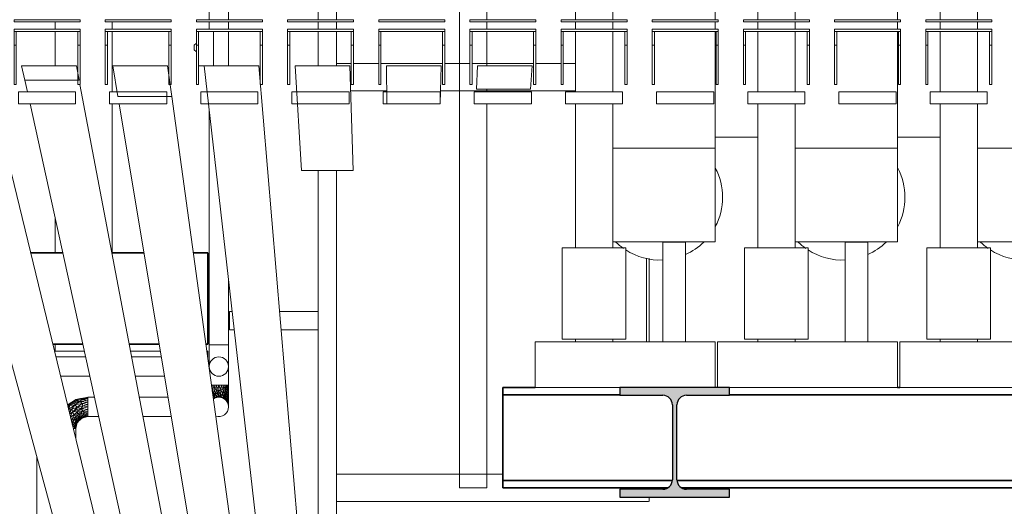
# Model space of a CAD drawing. Header units: millimetres. Extents: x 61846 to 198573, y 13020 to 52988.
# Tile 79 of 150: x 135405 to 137565, y 21435 to 22501. Entities that reach past the tile are written whole.
import ezdxf

# ---------------------------------------------------------------- set-up
doc = ezdxf.new("R2010")
doc.units = ezdxf.units.MM
for name, color, linetype, lineweight in [('A-FLOR', 192, 'Continuous', 50), ('A-GENM', 13, 'Continuous', 18), ('I-WALL', 2, 'Continuous', 25), ('M-HVAC-DUCT', 70, 'Continuous', 18), ('P-PIPE', 3, 'Continuous', 18), ('S-BEAM', 12, 'Continuous', 35)]:
    doc.layers.add(name, color=color, linetype=linetype, lineweight=lineweight)

# ---------------------------------------------------------------- blocks, each defined once
blk = doc.blocks.new('Round Duct_NLRS_57_DU_verz staal _T-stuk__DNL_6890406 - Round Duct_NLRS_57_DU_verz staal _T-stuk__DNL_6890406-423675-GZ lierenkamer 1')
at = {"layer": 'M-HVAC-DUCT', "color": 7, "lineweight": 9}
for p, q in [((70972.4, 22496), (70972.4, 22480)), ((71097.4, 22480), (71097.4, 22496)), ((70972.4, 22475), (70972.4, 22400)), ((71097.4, 22343.3), (71097.4, 22475)), ((71097.4, 21990), (71097.4, 22316.7)), ((70972.4, 22065.5), (70972.4, 21990)), ((70972.4, 21790), (70972.4, 21775))]:
    blk.add_line(p, q, dxfattribs=at)
blk = doc.blocks.new('NLRS_65_FAD_LB_nevenindicator_gen_ISR_NLRS_65_FAD_LB_nevenindicator_DNL_3672119 - NLRS_65_FAD_LB_nevenindicator_gen_ISR_NLRS_65_FAD_LB_nevenindicator_DNL_3672119-605727-GZ lierenkamer 1')
at = {"layer": 'A-GENM', "color": 7, "lineweight": 9}
for p, q in [((71320.1, 22475), (71320.1, 22400)), ((71320.1, 22400), (71320.1, 22475)), ((71282.1, 22449.4), (71277.6, 22445)), ((71277.6, 22445), (71282.1, 22449.4)), ((71277.6, 22435), (71277.6, 22445)), ((71277.6, 22445), (71277.6, 22435)), ((71277.6, 22435), (71282.1, 22430.6)), ((71282.1, 22430.6), (71277.6, 22435)), ((71298.9, 22400), (71287.1, 22400)), ((71287.1, 22400), (71298.9, 22400))]:
    blk.add_line(p, q, dxfattribs=at)
blk = doc.blocks.new('NLRS_65_FAD_LB_nevenindicator_gen_ISR_NLRS_65_FAD_LB_nevenindicator_DNL_3672119 - NLRS_65_FAD_LB_nevenindicator_gen_ISR_NLRS_65_FAD_LB_nevenindicator_DNL_3672119-605731-GZ lierenkamer 1')
blk.add_blockref('NLRS_65_FAD_LB_nevenindicator_gen_ISR_NLRS_65_FAD_LB_nevenindicator_DNL_3672119 - NLRS_65_FAD_LB_nevenindicator_gen_ISR_NLRS_65_FAD_LB_nevenindicator_DNL_3672119-605727-GZ lierenkamer 1', (0, 0))
blk = doc.blocks.new('Pipe Types_NLRS_55_PI_UN_Staal - gekoeldwater_DNL_7028416 - Pipe Types_NLRS_55_PI_UN_Staal - gekoeldwater_DNL_7028416-613172-GZ lierenkamer 1')
at = {"layer": 'P-PIPE', "color": 7, "lineweight": 9}
blk.add_line((70932.5, 19747.1), (70932.5, 21542.1), dxfattribs=at)
blk = doc.blocks.new('Pipe Types_NLRS_55_PI_UN_Staal - gekoeldwater_DNL_7028453 - Pipe Types_NLRS_55_PI_UN_Staal - gekoeldwater_DNL_7028453-613184-GZ lierenkamer 1')
at = {"layer": 'P-PIPE', "color": 7, "lineweight": 9}
for p, q in [((71012.2, 21605), (71014.6, 21605)), ((71014.6, 21605), (71017.5, 21605)), ((71017.5, 21582.8), (71017.5, 21605))]:
    blk.add_line(p, q, dxfattribs=at)
blk = doc.blocks.new('Pipe Types_NLRS_55_PI_UN_Staal - gekoeldwater_DNL_7743122 - Pipe Types_NLRS_55_PI_UN_Staal - gekoeldwater_DNL_7743122-613698-GZ lierenkamer 1')
at = {"layer": 'P-PIPE', "color": 7, "lineweight": 9}
for start, end in [(0, 180), (180, 0)]:
    blk.add_arc((71331.5, 21741), 21.2, start, end, dxfattribs=at)
blk = doc.blocks.new('Pipe Types_NLRS_55_PI_UN_Staal - gekoeldwater_DNL_7743124 - Pipe Types_NLRS_55_PI_UN_Staal - gekoeldwater_DNL_7743124-613710-GZ lierenkamer 1')
at = {"layer": 'P-PIPE', "color": 7, "lineweight": 9}
for start, end in [(0, 125.2139), (250.4636, 0)]:
    blk.add_arc((71331.5, 21652.5), 21.2, start, end, dxfattribs=at)
blk = doc.blocks.new('Pipe Types_NLRS_55_PI_UN_Staal - gekoeldwater_DNL_7743413 - Pipe Types_NLRS_55_PI_UN_Staal - gekoeldwater_DNL_7743413-613722-GZ lierenkamer 1')
at = {"layer": 'P-PIPE', "color": 7, "lineweight": 9}
for p, q in [((71039.1, 21762.2), (70973.9, 21762.2)), ((71205.5, 21762.2), (71140.2, 21762.2)), ((70984.2, 21719.8), (71048.4, 21719.8)), ((71148.3, 21719.8), (71212.5, 21719.8))]:
    blk.add_line(p, q, dxfattribs=at)
blk = doc.blocks.new('Pipe Types_NLRS_55_PI_UN_Staal - gekoeldwater_DNL_7743415 - Pipe Types_NLRS_55_PI_UN_Staal - gekoeldwater_DNL_7743415-613734-GZ lierenkamer 1')
at = {"layer": 'P-PIPE', "color": 7, "lineweight": 9}
for p, q in [((71058.5, 21673.7), (71043.8, 21673.7)), ((71043.8, 21670.9), (71043.8, 21673.7)), ((71043.8, 21667.5), (71043.8, 21670.9)), ((71043.8, 21663.1), (71043.8, 21667.5)), ((71220.3, 21673.7), (71157.1, 21673.7)), ((71043.8, 21658), (71043.8, 21663.1)), ((71043.8, 21652.5), (71043.8, 21658)), ((71043.8, 21641.9), (71043.8, 21652.5)), ((71043.8, 21637.5), (71043.8, 21641.9)), ((71043.8, 21634.1), (71043.8, 21637.5)), ((71043.8, 21631.3), (71043.8, 21634.1)), ((71043.8, 21631.3), (71067.8, 21631.3)), ((71165.2, 21631.3), (71227.3, 21631.3))]:
    blk.add_line(p, q, dxfattribs=at)
blk = doc.blocks.new('NLRS_50_PIF_UN_Staal bocht_gen_ISR_NLRS_55_PIF_UN_Staal bocht - gekoeldwater_DNL_7743689 - NLRS_50_PIF_UN_Staal bocht_gen_ISR_NLRS_55_PIF_UN_Staal bocht - gekoeldwater_DNL_7743689-613742-GZ lierenkamer 1')
at = {"layer": 'P-PIPE', "color": 7, "lineweight": 9}
for p, q in [((71003, 21658.9), (71014.5, 21666.4)), ((71003, 21658.9), (71014.5, 21666.4)), ((71017.5, 21668.5), (71006.3, 21661)), ((71014.5, 21666.4), (71006.3, 21661)), ((71006.3, 21661), (71014.5, 21666.4)), ((71014.5, 21666.4), (71007.8, 21660.3)), ((71016.9, 21665), (71007.8, 21660.3)), ((71014.5, 21666.4), (71027.7, 21670.7)), ((71017.5, 21668.5), (71014.5, 21666.4)), ((71014.5, 21666.4), (71016.9, 21665)), ((71016.9, 21665), (71015.7, 21661.1)), ((71016.9, 21665), (71027.7, 21670.7)), ((71031.1, 21668.7), (71016.9, 21665)), ((71027.4, 21664.3), (71016.9, 21665)), ((71030.6, 21671.1), (71017.5, 21668.5)), ((71027.7, 21670.7), (71017.5, 21668.5)), ((71017.5, 21668.5), (71027.7, 21670.7)), ((71031.1, 21668.7), (71027.4, 21664.3)), ((71043.8, 21667.5), (71027.4, 21664.3)), ((71043.8, 21673), (71027.7, 21670.7)), ((71043.8, 21673), (71027.7, 21670.7)), ((71043.8, 21670.9), (71027.7, 21670.7)), ((71031.1, 21668.7), (71027.7, 21670.7)), ((71043.8, 21673.7), (71030.6, 21671.1)), ((71043.8, 21673), (71030.6, 21671.1)), ((71043.8, 21673), (71030.6, 21671.1)), ((71043.8, 21670.9), (71031.1, 21668.7)), ((71043.8, 21667.5), (71031.1, 21668.7)), ((71043.8, 21673), (71043.8, 21673.7)), ((71043.8, 21673.7), (71043.8, 21673)), ((71043.8, 21673), (71043.8, 21670.9)), ((71043.8, 21670.9), (71043.8, 21667.5)), ((71043.8, 21667.5), (71043.8, 21663.1)), ((71006.3, 21661), (70999.5, 21656.5)), ((70999.6, 21656.3), (71006.3, 21661)), ((71006.3, 21661), (70999.6, 21656.3)), ((71003, 21658.9), (70999.6, 21656.3)), ((71003, 21658.9), (70999.6, 21656.3)), ((71003, 21658.9), (70999.9, 21655.1)), ((71000.2, 21653.9), (71007.8, 21660.3)), ((71004.7, 21655.7), (71000.4, 21653)), ((71000.8, 21651.5), (71004.7, 21655.7)), ((71015.4, 21656.7), (71001.9, 21646.9)), ((71001.9, 21646.9), (71004.7, 21655.7)), ((71009, 21647.2), (71001.9, 21646.9)), ((71003, 21658.9), (71007.8, 21660.3)), ((71009, 21647.2), (71003.1, 21641.8)), ((71004.1, 21637.6), (71009, 21647.2)), ((71015.7, 21661.1), (71004.7, 21655.7)), ((71004.7, 21655.7), (71007.8, 21660.3)), ((71015.4, 21656.7), (71004.7, 21655.7)), ((71015.7, 21661.1), (71007.8, 21660.3)), ((71015.4, 21656.7), (71009, 21647.2)), ((71020.5, 21652), (71009, 21647.2)), ((71011.1, 21641.8), (71009, 21647.2)), ((71020.5, 21652), (71011.1, 21641.8)), ((71020, 21646.5), (71011.1, 21641.8)), ((71015.4, 21656.7), (71027.4, 21664.3)), ((71015.4, 21656.7), (71015.7, 21661.1)), ((71031.3, 21660.3), (71015.4, 21656.7)), ((71015.4, 21656.7), (71020.5, 21652)), ((71027.4, 21664.3), (71015.7, 21661.1)), ((71020.5, 21652), (71020, 21646.5)), ((71020, 21646.5), (71029.8, 21648.9)), ((71022.3, 21642.6), (71020, 21646.5)), ((71031.3, 21660.3), (71020.5, 21652)), ((71020.5, 21652), (71032.9, 21655.1)), ((71020.5, 21652), (71029.8, 21648.9)), ((71021.6, 21637.5), (71032.9, 21643.9)), ((71022.3, 21642.6), (71029.8, 21648.9)), ((71022.3, 21642.6), (71032.9, 21643.9)), ((71043.8, 21663.1), (71027.4, 21664.3)), ((71031.3, 21660.3), (71027.4, 21664.3)), ((71032.9, 21643.9), (71028, 21637.3)), ((71032.9, 21655.1), (71029.8, 21648.9)), ((71043.8, 21652.5), (71029.8, 21648.9)), ((71043.8, 21647), (71029.8, 21648.9)), ((71032.9, 21643.9), (71029.8, 21648.9)), ((71043.8, 21663.1), (71031.3, 21660.3)), ((71043.8, 21658), (71031.3, 21660.3)), ((71031.3, 21660.3), (71032.9, 21655.1)), ((71043.8, 21658), (71032.9, 21655.1)), ((71043.8, 21652.5), (71032.9, 21655.1)), ((71043.8, 21647), (71032.9, 21643.9)), ((71043.8, 21641.9), (71032.9, 21643.9)), ((71036.7, 21639.5), (71032.9, 21643.9)), ((71043.8, 21663.1), (71043.8, 21658)), ((71043.8, 21652.5), (71043.8, 21658)), ((71043.8, 21652.5), (71043.8, 21647)), ((71043.8, 21647), (71043.8, 21641.9)), ((71011.1, 21641.8), (71004.4, 21636.7)), ((71005.7, 21631.4), (71011.1, 21641.8)), ((71006, 21630.1), (71013.7, 21635.1)), ((71006.3, 21628.8), (71011.4, 21627.6)), ((71007.7, 21622.9), (71011.4, 21627.6)), ((71008.2, 21621), (71012.2, 21622)), ((71009.8, 21614.2), (71012.2, 21622)), ((71022.3, 21642.6), (71011.1, 21641.8)), ((71011.1, 21641.8), (71013.7, 21635.1)), ((71011.4, 21627.6), (71013.7, 21635.1)), ((71011.4, 21627.6), (71018.4, 21631.3)), ((71011.4, 21627.6), (71012.2, 21622)), ((71012.2, 21622), (71018.4, 21631.3)), ((71012.2, 21622), (71019.5, 21626.4)), ((71014.2, 21615.7), (71012.2, 21622)), ((71022.3, 21642.6), (71013.7, 21635.1)), ((71021.6, 21637.5), (71013.7, 21635.1)), ((71018.4, 21631.3), (71013.7, 21635.1)), ((71014.2, 21615.7), (71019.5, 21626.4)), ((71014.2, 21615.7), (71020.3, 21623.1)), ((71017.1, 21614.8), (71024.1, 21624.6)), ((71017.1, 21614.8), (71020.3, 21623.1)), ((71021.6, 21637.5), (71018.4, 21631.3)), ((71018.4, 21631.3), (71028, 21637.3)), ((71025.5, 21632.1), (71018.4, 21631.3)), ((71019.5, 21626.4), (71018.4, 21631.3)), ((71018.7, 21614.4), (71026.9, 21625.7)), ((71018.7, 21614.4), (71024.1, 21624.6)), ((71019.5, 21626.4), (71025.5, 21632.1)), ((71019.5, 21626.4), (71026.2, 21629.4)), ((71019.5, 21626.4), (71020.3, 21623.1)), ((71026.2, 21629.4), (71020.3, 21623.1)), ((71024.1, 21624.6), (71020.3, 21623.1)), ((71030.6, 21627.8), (71021, 21618.2)), ((71021, 21618.2), (71026.9, 21625.7)), ((71022.3, 21642.6), (71021.6, 21637.5)), ((71021.6, 21637.5), (71028, 21637.3)), ((71034.4, 21630.1), (71023.1, 21621.8)), ((71030.6, 21627.8), (71023.1, 21621.8)), ((71024.1, 21624.6), (71034, 21631.6)), ((71024.1, 21624.6), (71034.4, 21630.1)), ((71024.1, 21624.6), (71026.2, 21629.4)), ((71024.1, 21624.6), (71026.9, 21625.7)), ((71025.5, 21632.1), (71028, 21637.3)), ((71033, 21634.5), (71025.5, 21632.1)), ((71026.2, 21629.4), (71025.5, 21632.1)), ((71033, 21634.5), (71026.2, 21629.4)), ((71026.2, 21629.4), (71034, 21631.6)), ((71033.8, 21629.7), (71026.9, 21625.7)), ((71030.6, 21627.8), (71026.9, 21625.7)), ((71036.7, 21639.5), (71028, 21637.3)), ((71033, 21634.5), (71028, 21637.3)), ((71043.8, 21631.3), (71030.6, 21627.8)), ((71034.4, 21630.1), (71030.6, 21627.8)), ((71030.6, 21627.8), (71033.9, 21629.7)), ((71036.7, 21639.5), (71033, 21634.5)), ((71043.8, 21637.5), (71033, 21634.5)), ((71043.8, 21634.1), (71033, 21634.5)), ((71033, 21634.5), (71034, 21631.6)), ((71043.8, 21634.1), (71034, 21631.6)), ((71034, 21631.6), (71034.4, 21630.1)), ((71043.8, 21632), (71034.4, 21631.6)), ((71043.8, 21632), (71034.4, 21630.1)), ((71043.8, 21631.3), (71034.4, 21630.1)), ((71043.8, 21641.9), (71036.7, 21639.5)), ((71043.8, 21637.5), (71036.7, 21639.5)), ((71043.8, 21641.9), (71043.8, 21637.5)), ((71043.8, 21637.5), (71043.8, 21634.1)), ((71043.8, 21634.1), (71043.8, 21632)), ((71043.8, 21632), (71043.8, 21631.3)), ((71043.8, 21631.3), (71043.8, 21632)), ((71014.2, 21615.7), (71010.1, 21613.2)), ((71011.7, 21606.6), (71014.2, 21615.7)), ((71014.6, 21605), (71012.1, 21605)), ((71014.6, 21605), (71014.2, 21615.7)), ((71014.2, 21615.7), (71017.1, 21614.8)), ((71014.6, 21605), (71017.1, 21614.8)), ((71016.7, 21605), (71014.6, 21605)), ((71016.7, 21605), (71017.1, 21614.8)), ((71016.7, 21605), (71018.7, 21614.4)), ((71016.7, 21605), (71017.5, 21605)), ((71017.5, 21605), (71016.7, 21605)), ((71018.7, 21614.4), (71017.1, 21614.8)), ((71017.5, 21605), (71021, 21618.2)), ((71017.5, 21605), (71018.7, 21614.4)), ((71021, 21618.2), (71018.7, 21614.4))]:
    blk.add_line(p, q, dxfattribs=at)
blk = doc.blocks.new('NLRS_50_PIF_UN_Staal bocht_gen_ISR_NLRS_55_PIF_UN_Staal bocht - gekoeldwater_DNL_7743689 - NLRS_50_PIF_UN_Staal bocht_gen_ISR_NLRS_55_PIF_UN_Staal bocht - gekoeldwater_DNL_7743689-613746-GZ lierenkamer 1')
blk.add_blockref('NLRS_50_PIF_UN_Staal bocht_gen_ISR_NLRS_55_PIF_UN_Staal bocht - gekoeldwater_DNL_7743689 - NLRS_50_PIF_UN_Staal bocht_gen_ISR_NLRS_55_PIF_UN_Staal bocht - gekoeldwater_DNL_7743689-613742-GZ lierenkamer 1', (0, 0))
blk = doc.blocks.new('Pipe Types_NLRS_55_PI_UN_Staal - gekoeldwater_DNL_7743820 - Pipe Types_NLRS_55_PI_UN_Staal - gekoeldwater_DNL_7743820-613762-GZ lierenkamer 1')
at = {"layer": 'P-PIPE', "color": 7, "lineweight": 9}
for p, q in [((71310.3, 24052.5), (71310.3, 22501)), ((71310.3, 24052.5), (71313.1, 24052.5)), ((71313.1, 24052.5), (71316.5, 24052.5)), ((71316.5, 24052.5), (71320.9, 24052.5)), ((71320.9, 24052.5), (71331.5, 24052.5)), ((71331.5, 24052.5), (71342.1, 24052.5)), ((71342.1, 24052.5), (71346.5, 24052.5)), ((71346.5, 24052.5), (71349.9, 24052.5)), ((71349.9, 24052.5), (71352.7, 24052.5)), ((71352.7, 22501), (71352.7, 24052.5)), ((71310.3, 22496), (71310.3, 22480)), ((71352.7, 22480), (71352.7, 22496)), ((71352.7, 22400), (71352.7, 22475)), ((71310.3, 22300.5), (71310.3, 21788.5)), ((71352.7, 21788.5), (71352.7, 21929.7)), ((71352.7, 21788.5), (71310.3, 21788.5))]:
    blk.add_line(p, q, dxfattribs=at)
blk = doc.blocks.new('Pipe Types_NLRS_55_PI_UN_Staal - gekoeldwater_DNL_7743889 - Pipe Types_NLRS_55_PI_UN_Staal - gekoeldwater_DNL_7743889-613790-GZ lierenkamer 1')
at = {"layer": 'P-PIPE', "color": 7, "lineweight": 9}
for p, q in [((71310.3, 21788.5), (71310.3, 21735.7)), ((71352.7, 21700), (71352.7, 21788.5)), ((71316.5, 21700), (71315.1, 21700)), ((71320.9, 21700), (71316.5, 21700)), ((71326, 21700), (71320.9, 21700)), ((71331.5, 21700), (71326, 21700)), ((71337, 21700), (71331.5, 21700)), ((71342.1, 21700), (71337, 21700)), ((71346.5, 21700), (71342.1, 21700)), ((71349.9, 21700), (71346.5, 21700)), ((71352.7, 21700), (71349.9, 21700))]:
    blk.add_line(p, q, dxfattribs=at)
blk = doc.blocks.new('NLRS_50_PIF_UN_Staal bocht_gen_ISR_NLRS_55_PIF_UN_Staal bocht - gekoeldwater_DNL_7744341 - NLRS_50_PIF_UN_Staal bocht_gen_ISR_NLRS_55_PIF_UN_Staal bocht - gekoeldwater_DNL_7744341-613818-GZ lierenkamer 1')
at = {"layer": 'P-PIPE', "color": 7, "lineweight": 9}
for p, q in [((71315.2, 21700), (71316.5, 21700)), ((71316.5, 21700), (71315.6, 21697.2)), ((71316.5, 21700), (71320.9, 21700)), ((71316.5, 21700), (71317.7, 21689.2)), ((71316.5, 21690.5), (71317.7, 21689.2)), ((71317.7, 21689.2), (71317.1, 21686.1)), ((71320.9, 21700), (71317.7, 21689.2)), ((71317.7, 21689.2), (71322.4, 21690.2)), ((71317.7, 21689.2), (71319.5, 21682.5)), ((71322.4, 21690.2), (71319.5, 21682.5)), ((71320.9, 21700), (71326, 21700)), ((71320.9, 21700), (71322.4, 21690.2)), ((71326, 21700), (71322.4, 21690.2)), ((71322.4, 21690.2), (71327.1, 21690.6)), ((71322.4, 21690.2), (71323.7, 21680.4)), ((71327.1, 21690.6), (71323.7, 21680.4)), ((71326, 21700), (71331.5, 21700)), ((71326, 21700), (71327.1, 21690.6)), ((71331.5, 21700), (71327.1, 21690.6)), ((71327.1, 21690.6), (71327.6, 21683.2)), ((71327.1, 21690.6), (71331.5, 21686.9)), ((71327.6, 21683.2), (71331.5, 21686.9)), ((71331.5, 21700), (71337, 21700)), ((71331.5, 21700), (71331.5, 21686.9)), ((71331.5, 21700), (71335.9, 21690.6)), ((71331.5, 21686.9), (71335.9, 21690.6)), ((71331.5, 21677.2), (71331.5, 21686.9)), ((71331.5, 21686.9), (71335.4, 21679.3)), ((71335.9, 21690.6), (71335.4, 21679.3)), ((71337, 21700), (71335.9, 21690.6)), ((71335.9, 21690.6), (71340.6, 21690.2)), ((71335.9, 21690.6), (71339.3, 21680.4)), ((71337, 21700), (71342.1, 21700)), ((71337, 21700), (71340.6, 21690.2)), ((71340.6, 21690.2), (71339.3, 21680.4)), ((71342.1, 21700), (71340.6, 21690.2)), ((71345.3, 21689.3), (71340.6, 21690.2)), ((71340.6, 21690.2), (71342.9, 21681.9)), ((71342.1, 21700), (71346.5, 21700)), ((71342.1, 21700), (71345.3, 21689.3)), ((71345.3, 21689.3), (71342.9, 21681.9)), ((71346.5, 21700), (71345.3, 21689.3)), ((71345.3, 21689.3), (71348.8, 21692.2)), ((71345.3, 21689.3), (71349.2, 21683)), ((71345.3, 21689.3), (71346.3, 21678.6)), ((71349.9, 21700), (71346.5, 21700)), ((71346.5, 21700), (71348.8, 21692.2)), ((71349.9, 21700), (71348.8, 21692.2)), ((71348.8, 21692.2), (71351.3, 21693.3)), ((71348.8, 21692.2), (71351.6, 21684.5)), ((71348.8, 21692.2), (71349.2, 21683)), ((71349.9, 21700), (71352, 21700)), ((71349.9, 21700), (71351.3, 21693.3)), ((71352, 21700), (71351.3, 21693.3)), ((71351.6, 21684.5), (71351.3, 21693.3)), ((71352.6, 21688.1), (71351.3, 21693.3)), ((71351.6, 21684.5), (71352.6, 21688.1)), ((71352, 21700), (71352.7, 21700)), ((71352.7, 21700), (71352, 21700)), ((71352, 21700), (71352.6, 21688.1)), ((71352.7, 21700), (71352.6, 21688.1)), ((71352.6, 21675.8), (71352.6, 21688.1)), ((71319.5, 21682.5), (71317.7, 21682)), ((71318.1, 21679.1), (71319.5, 21682.5)), ((71320.1, 21676.6), (71318.5, 21676.2)), ((71318.9, 21673.6), (71320.1, 21676.6)), ((71322.4, 21673.4), (71319.1, 21671.4)), ((71320.9, 21670.9), (71319.2, 21670.7)), ((71320.1, 21676.6), (71319.5, 21682.5)), ((71323.7, 21680.4), (71319.5, 21682.5)), ((71320.1, 21676.6), (71323.7, 21680.4)), ((71322.4, 21673.4), (71320.1, 21676.6)), ((71320.9, 21670.9), (71322.4, 21673.4)), ((71322.4, 21673.6), (71323.7, 21680.4)), ((71322.4, 21673.4), (71327.1, 21674.9)), ((71326, 21673), (71322.4, 21673.4)), ((71323.7, 21680.4), (71327.6, 21683.2)), ((71327.1, 21674.9), (71323.7, 21680.4)), ((71326, 21673), (71327.1, 21674.9)), ((71327.1, 21674.9), (71327.6, 21683.2)), ((71327.1, 21674.9), (71331.5, 21677.2)), ((71331.5, 21673.7), (71327.1, 21674.9)), ((71331.5, 21677.2), (71327.6, 21683.2)), ((71331.5, 21677.2), (71335.4, 21679.3)), ((71331.5, 21673.7), (71331.5, 21677.2)), ((71331.5, 21677.2), (71335.9, 21674.9)), ((71331.5, 21673.7), (71335.9, 21674.9)), ((71339.3, 21680.4), (71335.4, 21679.3)), ((71335.9, 21674.9), (71335.4, 21679.3)), ((71339.3, 21680.4), (71335.9, 21674.9)), ((71337, 21673), (71335.9, 21674.9)), ((71340.6, 21673.4), (71335.9, 21674.9)), ((71337, 21673), (71340.6, 21673.4)), ((71339.3, 21680.4), (71342.9, 21681.9)), ((71339.3, 21680.4), (71343.5, 21675.6)), ((71339.3, 21680.4), (71340.6, 21673.6)), ((71343.5, 21675.6), (71340.6, 21673.4)), ((71342.1, 21670.9), (71340.6, 21673.4)), ((71345.3, 21670.5), (71340.6, 21673.4)), ((71342.1, 21670.9), (71345.3, 21670.5)), ((71346.3, 21678.6), (71342.9, 21681.9)), ((71343.5, 21675.6), (71342.9, 21681.9)), ((71346.3, 21678.6), (71343.5, 21675.6)), ((71345.3, 21670.5), (71343.5, 21675.6)), ((71343.5, 21675.6), (71346.7, 21672.9)), ((71345.3, 21670.5), (71346.7, 21672.9)), ((71346.5, 21667.5), (71345.3, 21670.5)), ((71348.8, 21665.5), (71345.3, 21670.5)), ((71345.3, 21670.5), (71349.3, 21667.7)), ((71349.2, 21683), (71346.3, 21678.6)), ((71346.3, 21678.6), (71346.6, 21673.6)), ((71346.3, 21678.6), (71349.7, 21673.7)), ((71346.5, 21667.5), (71348.8, 21665.5)), ((71346.7, 21672.9), (71349.4, 21673.6)), ((71346.7, 21672.9), (71349.3, 21667.7)), ((71348.8, 21665.5), (71349.3, 21667.7)), ((71349.9, 21663.1), (71348.8, 21665.5)), ((71348.8, 21665.5), (71351.5, 21661.1)), ((71351.6, 21684.5), (71349.2, 21683)), ((71351.1, 21677.4), (71349.2, 21683)), ((71349.2, 21683), (71349.7, 21673.7)), ((71349.7, 21673.7), (71349.3, 21667.7)), ((71351.1, 21667.5), (71349.3, 21667.7)), ((71351.5, 21661.1), (71349.3, 21667.7)), ((71351.1, 21677.4), (71349.7, 21673.7)), ((71351.1, 21667.5), (71349.7, 21673.7)), ((71349.7, 21673.7), (71352.1, 21669.9)), ((71351.6, 21684.5), (71351.1, 21677.4)), ((71352.6, 21675.8), (71351.1, 21677.4)), ((71351.1, 21677.4), (71352.1, 21669.9)), ((71351.1, 21667.5), (71352.1, 21669.9)), ((71352.3, 21662.4), (71351.1, 21667.5)), ((71351.1, 21667.5), (71351.5, 21661.1)), ((71351.6, 21684.5), (71352.6, 21675.8)), ((71352.6, 21675.8), (71352.1, 21669.9)), ((71352.3, 21662.4), (71352.1, 21669.9)), ((71352.6, 21663.2), (71352.1, 21669.9)), ((71352.3, 21667.6), (71352.2, 21666.4)), ((71352.6, 21675.8), (71352.6, 21663.2)), ((71349.9, 21663.1), (71351.5, 21661.1)), ((71351.4, 21659.4), (71351.3, 21661.5)), ((71352.3, 21662.4), (71351.5, 21661.1)), ((71352, 21658), (71351.5, 21661.1)), ((71351.5, 21661.1), (71352.6, 21656.1)), ((71351.7, 21660.3), (71351.6, 21659)), ((71352, 21658), (71352.6, 21656.1)), ((71352.3, 21662.4), (71352.6, 21663.2)), ((71352.6, 21663.2), (71352.3, 21661.7)), ((71352.3, 21662.4), (71352.7, 21658.5)), ((71352.3, 21662.4), (71352.6, 21656.1)), ((71352.3, 21655.8), (71352.3, 21657.4)), ((71352.3, 21655.2), (71352.5, 21656.7)), ((71352.4, 21659.6), (71352.6, 21663.2)), ((71352.4, 21654.7), (71352.6, 21656.1)), ((71352.5, 21653.7), (71352.6, 21656.1)), ((71352.7, 21658.5), (71352.6, 21663.2)), ((71352.7, 21658.5), (71352.6, 21656.1)), ((71352.7, 21652.5), (71352.6, 21656.1))]:
    blk.add_line(p, q, dxfattribs=at)
blk = doc.blocks.new('NLRS_50_PIF_UN_Staal bocht_gen_ISR_NLRS_55_PIF_UN_Staal bocht - gekoeldwater_DNL_7744341 - NLRS_50_PIF_UN_Staal bocht_gen_ISR_NLRS_55_PIF_UN_Staal bocht - gekoeldwater_DNL_7744341-613822-GZ lierenkamer 1')
blk.add_blockref('NLRS_50_PIF_UN_Staal bocht_gen_ISR_NLRS_55_PIF_UN_Staal bocht - gekoeldwater_DNL_7744341 - NLRS_50_PIF_UN_Staal bocht_gen_ISR_NLRS_55_PIF_UN_Staal bocht - gekoeldwater_DNL_7744341-613818-GZ lierenkamer 1', (0, 0))
blk = doc.blocks.new('TadP_A_INS_INSTALLATIES_rvt-3-GZ lierenkamer 1')
at = {"layer": 'A-GENM', "lineweight": 9}
blk.add_blockref('NLRS_65_FAD_LB_nevenindicator_gen_ISR_NLRS_65_FAD_LB_nevenindicator_DNL_3672119 - NLRS_65_FAD_LB_nevenindicator_gen_ISR_NLRS_65_FAD_LB_nevenindicator_DNL_3672119-605731-GZ lierenkamer 1', (0, 0), dxfattribs=at)
at = {"layer": 'M-HVAC-DUCT', "lineweight": 9}
blk.add_blockref('Round Duct_NLRS_57_DU_verz staal _T-stuk__DNL_6890406 - Round Duct_NLRS_57_DU_verz staal _T-stuk__DNL_6890406-423675-GZ lierenkamer 1', (0, 0), dxfattribs=at)
at = {"layer": 'P-PIPE', "lineweight": 9}
for name in ['Pipe Types_NLRS_55_PI_UN_Staal - gekoeldwater_DNL_7743820 - Pipe Types_NLRS_55_PI_UN_Staal - gekoeldwater_DNL_7743820-613762-GZ lierenkamer 1', 'Pipe Types_NLRS_55_PI_UN_Staal - gekoeldwater_DNL_7743889 - Pipe Types_NLRS_55_PI_UN_Staal - gekoeldwater_DNL_7743889-613790-GZ lierenkamer 1', 'Pipe Types_NLRS_55_PI_UN_Staal - gekoeldwater_DNL_7743413 - Pipe Types_NLRS_55_PI_UN_Staal - gekoeldwater_DNL_7743413-613722-GZ lierenkamer 1', 'Pipe Types_NLRS_55_PI_UN_Staal - gekoeldwater_DNL_7743122 - Pipe Types_NLRS_55_PI_UN_Staal - gekoeldwater_DNL_7743122-613698-GZ lierenkamer 1', 'Pipe Types_NLRS_55_PI_UN_Staal - gekoeldwater_DNL_7028416 - Pipe Types_NLRS_55_PI_UN_Staal - gekoeldwater_DNL_7028416-613172-GZ lierenkamer 1', 'NLRS_50_PIF_UN_Staal bocht_gen_ISR_NLRS_55_PIF_UN_Staal bocht - gekoeldwater_DNL_7744341 - NLRS_50_PIF_UN_Staal bocht_gen_ISR_NLRS_55_PIF_UN_Staal bocht - gekoeldwater_DNL_7744341-613822-GZ lierenkamer 1', 'NLRS_50_PIF_UN_Staal bocht_gen_ISR_NLRS_55_PIF_UN_Staal bocht - gekoeldwater_DNL_7743689 - NLRS_50_PIF_UN_Staal bocht_gen_ISR_NLRS_55_PIF_UN_Staal bocht - gekoeldwater_DNL_7743689-613746-GZ lierenkamer 1', 'Pipe Types_NLRS_55_PI_UN_Staal - gekoeldwater_DNL_7743415 - Pipe Types_NLRS_55_PI_UN_Staal - gekoeldwater_DNL_7743415-613734-GZ lierenkamer 1', 'Pipe Types_NLRS_55_PI_UN_Staal - gekoeldwater_DNL_7743124 - Pipe Types_NLRS_55_PI_UN_Staal - gekoeldwater_DNL_7743124-613710-GZ lierenkamer 1', 'Pipe Types_NLRS_55_PI_UN_Staal - gekoeldwater_DNL_7028453 - Pipe Types_NLRS_55_PI_UN_Staal - gekoeldwater_DNL_7028453-613184-GZ lierenkamer 1']:
    blk.add_blockref(name, (0, 0), dxfattribs=at)
blk = doc.blocks.new('28_PBT_SF_staal_H-profiel_S355_HE240B 3012050 - 28_PBT_SF_staal_H-profiel_S355_HE240B 3012050-366779-GZ lierenkamer 1')
at = {"layer": 'S-BEAM', "lineweight": 25}
blk.add_hatch(color=5, dxfattribs=at).paths.add_polyline_path([(72211.4, 21455), (72451.4, 21455), (72451.4, 21472), (72357.4, 21472), (72346.9, 21474.8), (72339.2, 21482.5), (72336.4, 21493), (72336.9, 21658.8), (72339.2, 21667.5), (72346.9, 21675.2), (72357.4, 21678), (72451.4, 21678), (72451.4, 21695), (72211.4, 21695), (72211.4, 21678), (72305.4, 21678), (72315.9, 21675.2), (72323.6, 21667.5), (72326.4, 21657), (72326.4, 21493), (72323.6, 21482.5), (72315.9, 21474.8), (72305.4, 21472), (72211.4, 21472)])
at = {"layer": 'S-BEAM', "color": 250, "lineweight": 25}
for p, q in [((72451.4, 21695), (72211.4, 21695)), ((72211.4, 21695), (72211.4, 21678)), ((72451.4, 21678), (72451.4, 21695)), ((72211.4, 21678), (72305.4, 21678)), ((72357.4, 21678), (72451.4, 21678)), ((72326.4, 21657), (72326.4, 21493)), ((72336.4, 21493), (72336.4, 21657)), ((72305.4, 21472), (72211.4, 21472)), ((72211.4, 21472), (72211.4, 21455)), ((72451.4, 21472), (72357.4, 21472)), ((72451.4, 21455), (72451.4, 21472)), ((72211.4, 21455), (72451.4, 21455))]:
    blk.add_line(p, q, dxfattribs=at)
for centre, start, end in [((72305.4, 21657), 0, 90), ((72357.4, 21657), 90, 180), ((72305.4, 21493), 270, 0), ((72357.4, 21493), 180, 270)]:
    blk.add_arc(centre, 21, start, end, dxfattribs=at)
blk = doc.blocks.new('TadP_A_CON_CONSTRUCTIE_rvt-3-GZ lierenkamer 1')
at = {"layer": 'A-FLOR', "color": 90, "lineweight": 35}
for p, q in [((70918.5, 21990), (70989, 21990)), ((71096.9, 21990), (71167.4, 21990)), ((71275.3, 21990), (71307.1, 21990)), ((71307.1, 21990), (71307.1, 21790)), ((71033, 21790), (70967.1, 21790)), ((71200.8, 21790), (71135, 21790)), ((71307.1, 21790), (71302.8, 21790))]:
    blk.add_line(p, q, dxfattribs=at)
at = {"layer": 'I-WALL', "color": 10, "lineweight": 18}
for p, q in [((71036.3, 21775), (70970.8, 21775)), ((71137.8, 21775), (71203.3, 21775)), ((71304.9, 21775), (71307.1, 21775)), ((71307.1, 21775), (71307.1, 21758.5))]:
    blk.add_line(p, q, dxfattribs=at)
at = {"layer": 'S-BEAM', "color": 10, "lineweight": 18}
blk.add_blockref('28_PBT_SF_staal_H-profiel_S355_HE240B 3012050 - 28_PBT_SF_staal_H-profiel_S355_HE240B 3012050-366779-GZ lierenkamer 1', (0, 0), dxfattribs=at)
blk = doc.blocks.new('Keerschijf kort omgekeerd - 9 kabels-863216-GZ lierenkamer 1')
at = {"layer": 'A-GENM'}
for p, q in [((85282.1, 22501), (85427.1, 22501)), ((85282.1, 22496), (85282.1, 22501)), ((85427.1, 22496), (85282.1, 22496)), ((85427.1, 22501), (85427.1, 22496)), ((85282.1, 22480), (85427.1, 22480)), ((85282.1, 22475), (85282.1, 22480)), ((85287.1, 22475), (85282.1, 22475)), ((85282.1, 22455), (85282.1, 22475)), ((85427.1, 22475), (85282.1, 22475)), ((85287.1, 22475), (85287.1, 22455)), ((85422.1, 22475), (85427.1, 22475)), ((85422.1, 22455), (85422.1, 22475)), ((85427.1, 22480), (85427.1, 22475)), ((85427.1, 22475), (85427.1, 22455)), ((85282.1, 22445), (85282.1, 22455)), ((85287.1, 22445), (85282.1, 22445)), ((85282.1, 22445), (85282.1, 22359.3)), ((85287.1, 22455), (85287.1, 22445)), ((85287.1, 22359.3), (85287.1, 22445)), ((85422.1, 22445), (85422.1, 22455)), ((85427.1, 22445), (85422.1, 22445)), ((85422.1, 22445), (85422.1, 22359.3)), ((85427.1, 22455), (85427.1, 22445)), ((85427.1, 22359.3), (85427.1, 22445)), ((85282.1, 22359.3), (85287.1, 22359.3)), ((85422.1, 22359.3), (85427.1, 22359.3)), ((85291.9, 22343.3), (85291.9, 22316.7)), ((85417.3, 22343.3), (85291.9, 22343.3)), ((85417.3, 22316.7), (85417.3, 22343.3)), ((85291.9, 22316.7), (85417.3, 22316.7))]:
    blk.add_line(p, q, dxfattribs=at)
blk = doc.blocks.new('Decorlier staande trommel - Decorlier staande trommel-V139-GZ lierenkamer 1')
at = {"layer": 'A-GENM'}
for p, q in [((84920.1, 24014.5), (85220.1, 24014.5)), ((84920.1, 23846.5), (84920.1, 24014.5)), ((85220.1, 22501), (85220.1, 24014.5)), ((84913.6, 23746.5), (84913.6, 23846.5)), ((84913.6, 23846.5), (84995.6, 23846.5)), ((84995.6, 23846.5), (84995.6, 23746.5)), ((85220.7, 23789.7), (85313.9, 23789.7)), ((84913.6, 22501), (84913.6, 23746.5)), ((84995.6, 23746.5), (84913.6, 23746.5)), ((84995.6, 23746.5), (84995.6, 22501)), ((84913.6, 22480), (84913.6, 22496)), ((84995.6, 22496), (84995.6, 22480)), ((85220.1, 22480), (85220.1, 22496)), ((84913.6, 22343.3), (84913.6, 22475)), ((84995.6, 22475), (84995.6, 22343.3)), ((85220.1, 22219.5), (85220.1, 22475)), ((84913.6, 22000.9), (84913.6, 22316.7)), ((84995.6, 22316.7), (84995.6, 22000.9)), ((85313.9, 22243.5), (85220.7, 22243.5)), ((85220.1, 22219.5), (84995.6, 22219.5)), ((84995.6, 22219.5), (85220.1, 22219.5)), ((85220.1, 22013.9), (85220.1, 22219.5)), ((85220.1, 22013.9), (84995.6, 22013.9)), ((85105.1, 22013.5), (85105.1, 21795)), ((85105.1, 22013.5), (85155.1, 22013.5)), ((85155.1, 21795), (85155.1, 22013.5)), ((85024.6, 22000.9), (84884.6, 22000.9)), ((84884.6, 22000.9), (84884.6, 21801.2)), ((85024.6, 21801.2), (85024.6, 22000.9)), ((84825.1, 21795), (85220.1, 21795)), ((84825.1, 21695), (84825.1, 21795)), ((84884.6, 21801.2), (85024.6, 21801.2)), ((84913.6, 21795), (84913.6, 21801.2)), ((84995.6, 21801.2), (84995.6, 21795)), ((85220.1, 21695), (85220.1, 21795)), ((85220.1, 21695), (84825.1, 21695))]:
    blk.add_line(p, q, dxfattribs=at)
for start, end in [(0, 27.8013), (332.1987, 0), (225.4921, 234.4321), (294.2782, 314.5079), (237.0197, 272.6341)]:
    blk.add_arc((85099, 22111.8), 137.5, start, end, dxfattribs=at)
blk = doc.blocks.new('Decorlier staande trommel - Decorlier staande trommel-V148-GZ lierenkamer 1')
at = {"layer": 'A-GENM'}
for p, q in [((72520.1, 24014.5), (72820.1, 24014.5)), ((72520.1, 23846.5), (72520.1, 24014.5)), ((72820.1, 22501), (72820.1, 24014.5)), ((72513.6, 23746.5), (72513.6, 23846.5)), ((72513.6, 23846.5), (72595.6, 23846.5)), ((72595.6, 23846.5), (72595.6, 23746.5)), ((72820.7, 23789.7), (72913.9, 23789.7)), ((72513.6, 22501), (72513.6, 23746.5)), ((72595.6, 23746.5), (72513.6, 23746.5)), ((72595.6, 23746.5), (72595.6, 22501)), ((72513.6, 22480), (72513.6, 22496)), ((72595.6, 22496), (72595.6, 22480)), ((72820.1, 22480), (72820.1, 22496)), ((72513.6, 22343.3), (72513.6, 22475)), ((72595.6, 22475), (72595.6, 22343.3)), ((72820.1, 22219.5), (72820.1, 22475)), ((72513.6, 22000.9), (72513.6, 22316.7)), ((72595.6, 22316.7), (72595.6, 22000.9)), ((72913.9, 22243.5), (72820.7, 22243.5)), ((72820.1, 22219.5), (72595.6, 22219.5)), ((72595.6, 22219.5), (72820.1, 22219.5)), ((72820.1, 22013.9), (72820.1, 22219.5)), ((72820.1, 22013.9), (72595.6, 22013.9)), ((72705.1, 22013.5), (72705.1, 21795)), ((72705.1, 22013.5), (72755.1, 22013.5)), ((72755.1, 21795), (72755.1, 22013.5)), ((72624.6, 22000.9), (72484.6, 22000.9)), ((72484.6, 22000.9), (72484.6, 21801.2)), ((72624.6, 21801.2), (72624.6, 22000.9)), ((72425.1, 21795), (72820.1, 21795)), ((72425.1, 21695), (72425.1, 21795)), ((72484.6, 21801.2), (72624.6, 21801.2)), ((72513.6, 21795), (72513.6, 21801.2)), ((72595.6, 21801.2), (72595.6, 21795)), ((72820.1, 21695), (72820.1, 21795)), ((72820.1, 21695), (72451.4, 21695))]:
    blk.add_line(p, q, dxfattribs=at)
for start, end in [(0, 27.8013), (332.1987, 0), (225.4921, 234.4321), (294.2782, 314.5079), (237.0197, 272.6341)]:
    blk.add_arc((72699, 22111.8), 137.5, start, end, dxfattribs=at)
blk = doc.blocks.new('Decorlier staande trommel - Decorlier staande trommel-V149-GZ lierenkamer 1')
at = {"layer": 'A-GENM'}
for p, q in [((72120.1, 24014.5), (72420.1, 24014.5)), ((72120.1, 23846.5), (72120.1, 24014.5)), ((72420.1, 22501), (72420.1, 24014.5)), ((72113.6, 23746.5), (72113.6, 23846.5)), ((72113.6, 23846.5), (72195.6, 23846.5)), ((72195.6, 23846.5), (72195.6, 23746.5)), ((72420.7, 23789.7), (72513.9, 23789.7)), ((72113.6, 22501), (72113.6, 23746.5)), ((72195.6, 23746.5), (72113.6, 23746.5)), ((72195.6, 23746.5), (72195.6, 22501)), ((72113.6, 22480), (72113.6, 22496)), ((72195.6, 22496), (72195.6, 22480)), ((72420.1, 22480), (72420.1, 22496)), ((72113.6, 22343.3), (72113.6, 22475)), ((72195.6, 22475), (72195.6, 22343.3)), ((72420.1, 22219.5), (72420.1, 22475)), ((72113.6, 22000.9), (72113.6, 22316.7)), ((72195.6, 22316.7), (72195.6, 22000.9)), ((72513.9, 22243.5), (72420.7, 22243.5)), ((72420.1, 22219.5), (72195.6, 22219.5)), ((72195.6, 22219.5), (72420.1, 22219.5)), ((72420.1, 22013.9), (72420.1, 22219.5)), ((72420.1, 22013.9), (72195.6, 22013.9)), ((72305.1, 22013.5), (72305.1, 21795)), ((72305.1, 22013.5), (72355.1, 22013.5)), ((72355.1, 21795), (72355.1, 22013.5)), ((72224.6, 22000.9), (72084.6, 22000.9)), ((72084.6, 22000.9), (72084.6, 21801.2)), ((72224.6, 21801.2), (72224.6, 22000.9)), ((72025.1, 21795), (72420.1, 21795)), ((72025.1, 21695), (72025.1, 21795)), ((72084.6, 21801.2), (72224.6, 21801.2)), ((72113.6, 21795), (72113.6, 21801.2)), ((72195.6, 21801.2), (72195.6, 21795)), ((72420.1, 21695), (72420.1, 21795)), ((72211.4, 21695), (72025.1, 21695))]:
    blk.add_line(p, q, dxfattribs=at)
for start, end in [(0, 27.8013), (332.1987, 0), (225.4921, 234.4321), (294.2782, 314.5079), (237.0197, 272.6341)]:
    blk.add_arc((72299, 22111.8), 137.5, start, end, dxfattribs=at)
blk = doc.blocks.new('H-Balk - HEB220-7317296-GZ lierenkamer 1')
at = {"layer": 'S-BEAM'}
for p, q in [((71954.6, 21679), (71954.6, 21695)), ((71954.6, 21695), (72025.1, 21695)), ((72820.1, 21695), (72825.1, 21695)), ((71954.6, 21491), (71954.6, 21679)), ((71954.6, 21679), (72211.4, 21679)), ((72451.4, 21679), (75298.5, 21679)), ((71954.6, 21475), (71954.6, 21491)), ((71954.6, 21491), (72325.9, 21491)), ((71954.6, 21475), (72316.1, 21475)), ((72336.9, 21491), (75412.9, 21491)), ((72346.7, 21475), (75403.2, 21475))]:
    blk.add_line(p, q, dxfattribs=at)
blk = doc.blocks.new('kooiladder met kooi - Lierenkamer voor-2813790-GZ lierenkamer 1')
at = {"layer": 'A-GENM'}
for p, q in [((71549.6, 22501), (71549.6, 24078.8)), ((71589.6, 22501), (71589.6, 24078.8)), ((71859.6, 21475), (71859.6, 23172.2)), ((71919.6, 23172.2), (71919.6, 22501)), ((71549.6, 22480), (71549.6, 22496)), ((71589.6, 22480), (71589.6, 22496)), ((71919.6, 22496), (71919.6, 22480)), ((71549.6, 22400), (71549.6, 22475)), ((71589.6, 22400), (71589.6, 22475)), ((71919.6, 22475), (71919.6, 22400)), ((71589.6, 22405), (71622.1, 22405)), ((71627.1, 22405), (71682.1, 22405)), ((71687.1, 22405), (71822.1, 22405)), ((71827.1, 22405), (71882.1, 22405)), ((71887.1, 22405), (71919.6, 22405)), ((71919.6, 22405), (72022.5, 22405)), ((72027.4, 22405), (72082.7, 22405)), ((72087.7, 22405), (72114, 22405)), ((71699.4, 22345), (71620.7, 22345)), ((71919.6, 22345), (71817.8, 22345)), ((71919.6, 22349.1), (71919.6, 22343.3)), ((72114, 22345), (71919.6, 22345)), ((71919.6, 22316.7), (71919.6, 21475)), ((71549.6, 20860.2), (71549.6, 22170.6)), ((71589.6, 20388.8), (71589.6, 22170.6)), ((72269.6, 21795), (72269.6, 21978.2)), ((72275.6, 21795), (72275.6, 21977.4)), ((71354.6, 21821.7), (71354.6, 21861.7)), ((71360.5, 21861.7), (71354.6, 21861.7)), ((71549.6, 21861.7), (71464.6, 21861.7)), ((71549.6, 21861.7), (71549.6, 21821.7)), ((71365.1, 21821.7), (71354.6, 21821.7)), ((71549.6, 21821.7), (71468.6, 21821.7)), ((71589.6, 21505), (71919.6, 21505)), ((71919.6, 21505), (71954.7, 21505)), ((71919.6, 21475), (71859.6, 21475)), ((72275.6, 21472), (72275.6, 21475)), ((72275.6, 21445), (72275.6, 21455)), ((71919.6, 21445), (71589.6, 21445)), ((72274, 21445), (71919.6, 21445))]:
    blk.add_line(p, q, dxfattribs=at)
blk = doc.blocks.new('Staalkabel gedraaid - Trek 4-2831627-GZ lierenkamer 1')
at = {"layer": 'A-GENM'}
for p, q in [((71418.9, 22400), (71298.9, 22400)), ((71298.9, 22400), (71732.9, 18605)), ((71740.9, 18605), (71418.9, 22400))]:
    blk.add_line(p, q, dxfattribs=at)
blk = doc.blocks.new('Staalkabel gedraaid - Trek 5-2831666-GZ lierenkamer 1')
at = {"layer": 'A-GENM'}
for p, q in [((71218.9, 22400), (71098.9, 22400)), ((71098.9, 22400), (71110.1, 22333)), ((71228.1, 22333), (71218.9, 22400)), ((71110.1, 22333), (71228.1, 22333)), ((71112.8, 22316.7), (71719.5, 18685.1)), ((71693.5, 18950), (71228.1, 22333))]:
    blk.add_line(p, q, dxfattribs=at)
blk = doc.blocks.new('Staalkabel gedraaid - Trek 6-2831680-GZ lierenkamer 1')
at = {"layer": 'A-GENM'}
for p, q in [((71018.9, 22400), (70898.9, 22400)), ((70898.9, 22400), (70905.8, 22368.6)), ((71024.9, 22368.6), (71018.9, 22400)), ((70905.8, 22368.6), (71024.9, 22368.6)), ((70905.8, 22368.6), (70911.4, 22343.3)), ((71675.3, 18950), (71026.7, 22359.3)), ((70917.2, 22316.7), (71716.5, 18679.6))]:
    blk.add_line(p, q, dxfattribs=at)
blk = doc.blocks.new('Staalkabel gedraaid - Trek 2-2831456-GZ lierenkamer 1')
at = {"layer": 'A-GENM'}
for p, q in [((71818.9, 22400), (71698.9, 22400)), ((71698.9, 22400), (71699.7, 22316.7)), ((71817.2, 22316.7), (71818.9, 22400)), ((71699.7, 22316.7), (71817.2, 22316.7))]:
    blk.add_line(p, q, dxfattribs=at)
blk = doc.blocks.new('Staalkabel gedraaid - Trek 1-869221-GZ lierenkamer 1')
at = {"layer": 'A-GENM'}
for p, q in [((71898.9, 22400), (71896.7, 22349.1)), ((72018.9, 22400), (71898.9, 22400)), ((72015.2, 22349.1), (72018.9, 22400)), ((71896.7, 22349.1), (72015.2, 22349.1))]:
    blk.add_line(p, q, dxfattribs=at)
blk = doc.blocks.new('Staalkabel gedraaid - Trek 3-2831541-GZ lierenkamer 1')
at = {"layer": 'A-GENM'}
for p, q in [((71618.9, 22400), (71498.9, 22400)), ((71498.9, 22400), (71513.1, 22170.6)), ((71626.3, 22170.6), (71618.9, 22400)), ((71513.1, 22170.6), (71626.3, 22170.6))]:
    blk.add_line(p, q, dxfattribs=at)
blk = doc.blocks.new('Staalkabel gedraaid - Trek 7-3725491-GZ lierenkamer 1')
at = {"layer": 'A-GENM'}
for p, q in [((71657.1, 18950), (70827.1, 22366.5)), ((70721.6, 22316.7), (71714.7, 18671.7))]:
    blk.add_line(p, q, dxfattribs=at)

msp = doc.modelspace()

# ---------------------------------------------------------------- block references
at = {"color": 210, "lineweight": 5}
for name in ['TadP_A_CON_CONSTRUCTIE_rvt-3-GZ lierenkamer 1', 'TadP_A_INS_INSTALLATIES_rvt-3-GZ lierenkamer 1']:
    msp.add_blockref(name, (64510, 0), dxfattribs=at)
at = {"layer": 'A-GENM'}
for name, p in [('kooiladder met kooi - Lierenkamer voor-2813790-GZ lierenkamer 1', (64510, 0)), ('Decorlier staande trommel - Decorlier staande trommel-V149-GZ lierenkamer 1', (64510, 0)), ('Decorlier staande trommel - Decorlier staande trommel-V148-GZ lierenkamer 1', (64510, 0)), ('Decorlier staande trommel - Decorlier staande trommel-V139-GZ lierenkamer 1', (52510, 0)), ('Keerschijf kort omgekeerd - 9 kabels-863216-GZ lierenkamer 1', (50110, 0)), ('Keerschijf kort omgekeerd - 9 kabels-863216-GZ lierenkamer 1', (50310, 0)), ('Keerschijf kort omgekeerd - 9 kabels-863216-GZ lierenkamer 1', (50510, 0)), ('Keerschijf kort omgekeerd - 9 kabels-863216-GZ lierenkamer 1', (50710, 0)), ('Keerschijf kort omgekeerd - 9 kabels-863216-GZ lierenkamer 1', (50910, 0)), ('Keerschijf kort omgekeerd - 9 kabels-863216-GZ lierenkamer 1', (51110, 0)), ('Keerschijf kort omgekeerd - 9 kabels-863216-GZ lierenkamer 1', (51310, 0)), ('Keerschijf kort omgekeerd - 9 kabels-863216-GZ lierenkamer 1', (51510, 0)), ('Keerschijf kort omgekeerd - 9 kabels-863216-GZ lierenkamer 1', (51710, 0)), ('Keerschijf kort omgekeerd - 9 kabels-863216-GZ lierenkamer 1', (51910, 0)), ('Keerschijf kort omgekeerd - 9 kabels-863216-GZ lierenkamer 1', (52110, 0)), ('Staalkabel gedraaid - Trek 7-3725491-GZ lierenkamer 1', (64510, 0)), ('Staalkabel gedraaid - Trek 6-2831680-GZ lierenkamer 1', (64510, 0)), ('Staalkabel gedraaid - Trek 5-2831666-GZ lierenkamer 1', (64510, 0)), ('Staalkabel gedraaid - Trek 4-2831627-GZ lierenkamer 1', (64510, 0)), ('Staalkabel gedraaid - Trek 3-2831541-GZ lierenkamer 1', (64510, 0)), ('Staalkabel gedraaid - Trek 2-2831456-GZ lierenkamer 1', (64510, 0)), ('Staalkabel gedraaid - Trek 1-869221-GZ lierenkamer 1', (64510, 0))]:
    msp.add_blockref(name, p, dxfattribs=at)
at = {"layer": 'S-BEAM'}
msp.add_blockref('H-Balk - HEB220-7317296-GZ lierenkamer 1', (64510, 0), dxfattribs=at)

doc.saveas('drawing.dxf')
